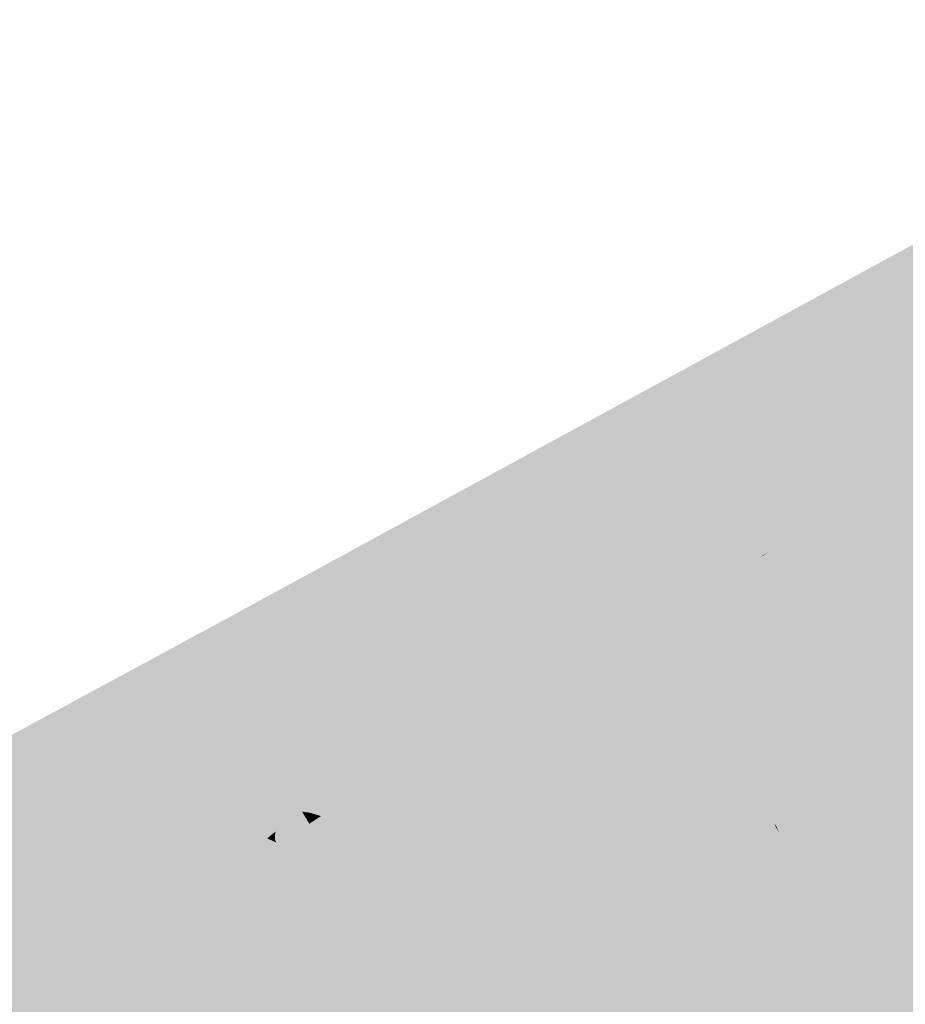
# Model space of a CAD drawing. Header units: metres. Extents: x 164696 to 183842, y 382615 to 387356.
# Tile 148 of 256: x 182571.92 to 182573.5, y 386575.15 to 386576.92. Entities that reach past the tile are written whole.
import ezdxf

# ---------------------------------------------------------------- set-up
doc = ezdxf.new("R2010")
doc.units = ezdxf.units.M
doc.layers.add('C3D-SURFACE_TINSURFACE', color=7, linetype='Continuous')

msp = doc.modelspace()

# ---------------------------------------------------------------- linework, layer by layer
at = {"layer": 'C3D-SURFACE_TINSURFACE', "color": 11, "linetype": 'Continuous', "lineweight": -3, "true_color": 0xff8585}
for points in [[(182572.2472, 386575.8195), (182572.8993, 386576.1617), (182574.2581, 386576.9152)], [(182573.2999, 386575.9957), (182573.7411, 386576.469), (182572.8993, 386576.1617)], [(182573.2999, 386575.9957), (182573.5856, 386576.2879), (182573.7411, 386576.469)], [(182573.2999, 386575.9957), (182573.3453, 386576.0214), (182573.5856, 386576.2879)], [(182573.3453, 386576.0214), (182573.368, 386576.0343), (182573.5856, 386576.2879)], [(182573.2999, 386575.9957), (182572.8993, 386576.1617), (182572.2472, 386575.8195)], [(182573.3453, 386576.0214), (182573.3314, 386575.946), (182573.368, 386576.0343)], [(182573.3453, 386576.0214), (182573.2713, 386575.9686), (182573.2707, 386575.9436)], [(182573.3453, 386576.0214), (182573.2707, 386575.9436), (182573.3314, 386575.946)], [(182573.2999, 386575.9957), (182573.2713, 386575.9686), (182573.3453, 386576.0214)], [(182573.2999, 386575.9957), (182572.2472, 386575.8195), (182572.9562, 386575.8923)], [(182573.2999, 386575.9957), (182572.9562, 386575.8923), (182573.2032, 386575.9244)], [(182573.2999, 386575.9957), (182573.2032, 386575.9244), (182573.2269, 386575.9401)], [(182573.2999, 386575.9957), (182573.2269, 386575.9401), (182573.2505, 386575.9557)], [(182573.2999, 386575.9957), (182573.2505, 386575.9557), (182573.2582, 386575.9599)], [(182573.2999, 386575.9957), (182573.2582, 386575.9599), (182573.2713, 386575.9686)], [(182573.2713, 386575.9686), (182573.2582, 386575.9599), (182573.2707, 386575.9436)], [(182572.2472, 386575.8195), (182572.9365, 386575.8792), (182572.9562, 386575.8923)], [(182572.2472, 386575.8195), (182572.582, 386575.8428), (182572.9365, 386575.8792)], [(182572.2472, 386575.8195), (182572.6805, 386575.8419), (182572.582, 386575.8428)], [(182572.2472, 386575.8195), (182572.8774, 386575.8402), (182572.6805, 386575.8419)], [(182572.2472, 386575.8195), (182572.5524, 386575.8233), (182572.8774, 386575.8402)], [(182572.2472, 386575.8195), (182572.4792, 386575.8148), (182572.5524, 386575.8233)], [(182568.7323, 386573.9199), (182571.0779, 386575.1258), (182572.2472, 386575.8195)], [(182572.2472, 386575.8195), (182571.0779, 386575.1258), (182571.8082, 386575.2376)], [(182572.2472, 386575.8195), (182571.8082, 386575.2376), (182572.0565, 386575.546)], [(182572.2472, 386575.8195), (182572.0565, 386575.546), (182572.1281, 386575.6426)], [(182572.2472, 386575.8195), (182572.1281, 386575.6426), (182572.1504, 386575.6708)], [(182572.2472, 386575.8195), (182572.1504, 386575.6708), (182572.1831, 386575.7174)], [(182572.2472, 386575.8195), (182572.1587, 386575.6595), (182572.1766, 386575.6852)], [(182572.2472, 386575.8195), (182572.1841, 386575.7106), (182572.1587, 386575.6595)], [(182572.2472, 386575.8195), (182572.1766, 386575.6852), (182572.1964, 386575.7173)], [(182572.2472, 386575.8195), (182572.18, 386575.7083), (182572.1841, 386575.7106)], [(182572.2472, 386575.8195), (182572.1831, 386575.7174), (182572.18, 386575.7083)], [(182572.2472, 386575.8195), (182572.1964, 386575.7173), (182572.2148, 386575.7503)], [(182572.2472, 386575.8195), (182572.2148, 386575.7503), (182572.2198, 386575.7567)], [(182572.2472, 386575.8195), (182572.2198, 386575.7567), (182572.2261, 386575.7601)], [(182572.2472, 386575.8195), (182572.2261, 386575.7601), (182572.2282, 386575.7576)], [(182572.2472, 386575.8195), (182572.2282, 386575.7576), (182572.2292, 386575.749)], [(182572.2472, 386575.8195), (182572.2285, 386575.726), (182572.2734, 386575.7818)], [(182572.2472, 386575.8195), (182572.2292, 386575.749), (182572.2285, 386575.726)], [(182572.2472, 386575.8195), (182572.3434, 386575.79), (182572.4007, 386575.7924)], [(182572.2472, 386575.8195), (182572.2734, 386575.7818), (182572.3434, 386575.79)], [(182572.2472, 386575.8195), (182572.4007, 386575.7924), (182572.414, 386575.8001)], [(182572.2472, 386575.8195), (182572.414, 386575.8001), (182572.4272, 386575.8078)], [(182572.2472, 386575.8195), (182572.4272, 386575.8078), (182572.4792, 386575.8148)], [(182572.3273, 386575.6875), (182572.316, 386575.7079), (182572.2984, 386575.6053)], [(182572.3273, 386575.6875), (182572.3668, 386575.6772), (182572.316, 386575.7079)], [(182572.3472, 386575.6456), (182572.3273, 386575.6875), (182572.2857, 386575.5323)], [(182572.3273, 386575.6875), (182572.2984, 386575.6053), (182572.2857, 386575.5323)], [(182572.5853, 386575.5764), (182572.3273, 386575.6875), (182572.3472, 386575.6456)], [(182572.5853, 386575.5764), (182572.3991, 386575.6633), (182572.3273, 386575.6875)], [(182572.3273, 386575.6875), (182572.3991, 386575.6633), (182572.3668, 386575.6772)], [(182572.5853, 386575.5764), (182572.5999, 386575.5836), (182572.3991, 386575.6633)], [(182572.3472, 386575.6456), (182572.2857, 386575.5323), (182572.2957, 386575.5114)], [(182572.3472, 386575.6456), (182572.2957, 386575.5114), (182572.3314, 386575.5845)], [(182572.3833, 386575.5733), (182572.3472, 386575.6456), (182572.3314, 386575.5845)], [(182572.5268, 386575.5477), (182572.3472, 386575.6456), (182572.3833, 386575.5733)], [(182572.5268, 386575.5477), (182572.5561, 386575.5621), (182572.3472, 386575.6456)], [(182572.5561, 386575.5621), (182572.5853, 386575.5764), (182572.3472, 386575.6456)], [(182572.3833, 386575.5733), (182572.3314, 386575.5845), (182572.3213, 386575.4657)], [(182572.3833, 386575.5733), (182572.3213, 386575.4657), (182572.3221, 386575.4242)], [(182572.3833, 386575.5733), (182572.3221, 386575.4242), (182572.3602, 386575.4473)], [(182572.3833, 386575.5733), (182572.3602, 386575.4473), (182572.4004, 386575.5287)], [(182572.4976, 386575.5333), (182572.3833, 386575.5733), (182572.4004, 386575.5287)], [(182572.4976, 386575.5333), (182572.5268, 386575.5477), (182572.3833, 386575.5733)], [(182572.5561, 386575.5621), (182572.5711, 386575.5438), (182572.5853, 386575.5764)], [(182572.5853, 386575.5764), (182572.5711, 386575.5438), (182572.5748, 386575.532)], [(182572.5853, 386575.5764), (182572.5748, 386575.532), (182572.5999, 386575.5836)], [(182572.5268, 386575.5477), (182572.5412, 386575.516), (182572.5561, 386575.5621)], [(182572.5561, 386575.5621), (182572.5412, 386575.516), (182572.5711, 386575.5438)], [(182572.4976, 386575.5333), (182572.5102, 386575.5039), (182572.5268, 386575.5477)], [(182572.5268, 386575.5477), (182572.5102, 386575.5039), (182572.5163, 386575.4928)], [(182572.5268, 386575.5477), (182572.5163, 386575.4928), (182572.5412, 386575.516)], [(182572.3602, 386575.4473), (182572.4047, 386575.5205), (182572.4004, 386575.5287)], [(182572.3602, 386575.4473), (182572.3746, 386575.4594), (182572.4047, 386575.5205)], [(182572.4363, 386575.4933), (182572.4976, 386575.5333), (182572.4004, 386575.5287)], [(182572.4363, 386575.4933), (182572.4004, 386575.5287), (182572.4047, 386575.5205)], [(182572.4363, 386575.4933), (182572.4047, 386575.5205), (182572.4227, 386575.4952)], [(182572.4363, 386575.4933), (182572.4565, 386575.4872), (182572.4976, 386575.5333)], [(182572.4976, 386575.5333), (182572.4565, 386575.4872), (182572.4708, 386575.4721)], [(182572.4976, 386575.5333), (182572.4708, 386575.4721), (182572.4811, 386575.4526)], [(182572.4976, 386575.5333), (182572.4811, 386575.4526), (182572.5102, 386575.5039)], [(182572.4363, 386575.4933), (182572.4227, 386575.4952), (182572.4356, 386575.4735)], [(182572.4363, 386575.4933), (182572.4356, 386575.4735), (182572.4565, 386575.4872)], [(182573.2714, 386575.4689), (182573.2328, 386575.4865), (182573.2482, 386575.4577)], [(182573.2714, 386575.4689), (182573.2698, 386575.4735), (182573.2328, 386575.4865)], [(182573.2714, 386575.4689), (182573.232, 386575.4476), (182573.2373, 386575.4484)], [(182573.2714, 386575.4689), (182573.2482, 386575.4577), (182573.232, 386575.4476)], [(182573.2714, 386575.4689), (182573.2373, 386575.4484), (182573.2388, 386575.4459)], [(182573.2714, 386575.4689), (182573.2388, 386575.4459), (182573.278, 386575.458)], [(182573.2714, 386575.4689), (182573.2743, 386575.4671), (182573.2698, 386575.4735)], [(182573.2714, 386575.4689), (182573.278, 386575.458), (182573.2759, 386575.4626)], [(182573.2714, 386575.4689), (182573.2759, 386575.4626), (182573.2749, 386575.4643)], [(182573.2714, 386575.4689), (182573.2749, 386575.4643), (182573.274, 386575.4661)], [(182573.2714, 386575.4689), (182573.274, 386575.4661), (182573.2743, 386575.4671)], [(182572.3602, 386575.4473), (182572.3742, 386575.4502), (182572.3746, 386575.4594)], [(182572.3602, 386575.4473), (182572.374, 386575.4447), (182572.3742, 386575.4502)], [(182572.3602, 386575.4473), (182572.3221, 386575.4242), (182572.3766, 386575.4398)], [(182572.3602, 386575.4473), (182572.3766, 386575.4398), (182572.374, 386575.4447)]]:
    msp.add_solid(points, dxfattribs=at)
at = {"layer": 'C3D-SURFACE_TINSURFACE', "color": 1, "linetype": 'Continuous', "lineweight": -3, "true_color": 0xe60000}
for points in [[(182574.2581, 386576.9152), (182572.8993, 386576.1617), (182573.9862, 386576.732)], [(182572.8993, 386576.1617), (182573.7411, 386576.469), (182573.9862, 386576.732)], [(182573.368, 386576.0343), (182573.3907, 386576.0472), (182573.9862, 386576.732)], [(182573.368, 386576.0343), (182573.9862, 386576.732), (182573.5856, 386576.2879)], [(182573.3907, 386576.0472), (182573.4362, 386576.0729), (182573.9862, 386576.732)], [(182573.4362, 386576.0729), (182573.4816, 386576.0986), (182573.9862, 386576.732)], [(182573.9862, 386576.732), (182573.4816, 386576.0986), (182573.527, 386576.1243)], [(182573.4816, 386576.0986), (182573.2617, 386575.5685), (182573.527, 386576.1243)], [(182573.3159, 386575.4059), (182573.527, 386576.1243), (182573.2617, 386575.5685)], [(182573.951, 386575.1902), (182573.527, 386576.1243), (182573.3159, 386575.4059)], [(182573.4362, 386576.0729), (182573.2617, 386575.5685), (182573.4816, 386576.0986)], [(182573.3907, 386576.0472), (182573.2617, 386575.5685), (182573.4362, 386576.0729)], [(182573.368, 386576.0343), (182573.2617, 386575.5685), (182573.3907, 386576.0472)], [(182573.368, 386576.0343), (182573.3314, 386575.946), (182573.2617, 386575.5685)], [(182573.2269, 386575.9401), (182573.2188, 386575.9339), (182573.245, 386575.9513)], [(182573.2188, 386575.9339), (182573.2617, 386575.5685), (182573.245, 386575.9513)], [(182573.2269, 386575.9401), (182573.245, 386575.9513), (182573.2505, 386575.9557)], [(182573.2582, 386575.9599), (182573.2505, 386575.9557), (182573.245, 386575.9513)], [(182573.2582, 386575.9599), (182573.245, 386575.9513), (182573.2617, 386575.5685)], [(182573.2582, 386575.9599), (182573.2617, 386575.5685), (182573.2707, 386575.9436)], [(182573.2707, 386575.9436), (182573.2617, 386575.5685), (182573.3314, 386575.946)], [(182573.2032, 386575.9244), (182573.1925, 386575.9165), (182573.2188, 386575.9339)], [(182573.1925, 386575.9165), (182573.2617, 386575.5685), (182573.2188, 386575.9339)], [(182573.2032, 386575.9244), (182573.2188, 386575.9339), (182573.2269, 386575.9401)], [(182572.9365, 386575.8792), (182573.1663, 386575.8992), (182573.1925, 386575.9165)], [(182572.9365, 386575.8792), (182573.1925, 386575.9165), (182572.9562, 386575.8923)], [(182572.9562, 386575.8923), (182573.1925, 386575.9165), (182573.2032, 386575.9244)], [(182573.1663, 386575.8992), (182573.2617, 386575.5685), (182573.1925, 386575.9165)], [(182572.9365, 386575.8792), (182573.14, 386575.8818), (182573.1663, 386575.8992)], [(182573.1663, 386575.8992), (182573.14, 386575.8818), (182573.2617, 386575.5685)], [(182572.6805, 386575.8419), (182573.14, 386575.8818), (182572.582, 386575.8428)], [(182572.9365, 386575.8792), (182572.582, 386575.8428), (182573.14, 386575.8818)], [(182572.6805, 386575.8419), (182573.1137, 386575.8644), (182573.14, 386575.8818)], [(182573.1137, 386575.8644), (182573.2617, 386575.5685), (182573.14, 386575.8818)], [(182572.8774, 386575.8402), (182573.1137, 386575.8644), (182572.6805, 386575.8419)], [(182572.8774, 386575.8402), (182573.0875, 386575.8471), (182573.1137, 386575.8644)], [(182573.0875, 386575.8471), (182573.2617, 386575.5685), (182573.1137, 386575.8644)], [(182572.8774, 386575.8402), (182572.5524, 386575.8233), (182573.0612, 386575.8297)], [(182572.8774, 386575.8402), (182573.0612, 386575.8297), (182573.0875, 386575.8471)], [(182573.0875, 386575.8471), (182573.0612, 386575.8297), (182573.2617, 386575.5685)], [(182572.5524, 386575.8233), (182572.4792, 386575.8148), (182573.0206, 386575.8037)], [(182572.5524, 386575.8233), (182573.0206, 386575.8037), (182573.0612, 386575.8297)], [(182573.0612, 386575.8297), (182573.0206, 386575.8037), (182573.2617, 386575.5685)], [(182572.414, 386575.8001), (182572.9675, 386575.7729), (182572.4272, 386575.8078)], [(182572.4792, 386575.8148), (182572.4272, 386575.8078), (182572.9675, 386575.7729)], [(182572.4792, 386575.8148), (182572.9675, 386575.7729), (182573.0206, 386575.8037)], [(182573.0206, 386575.8037), (182572.9675, 386575.7729), (182573.2617, 386575.5685)], [(182572.2734, 386575.7818), (182572.7606, 386575.6625), (182572.3434, 386575.79)], [(182572.4007, 386575.7924), (182572.3434, 386575.79), (182572.7606, 386575.6625)], [(182572.4007, 386575.7924), (182572.9143, 386575.742), (182572.414, 386575.8001)], [(182572.4007, 386575.7924), (182572.7606, 386575.6625), (182572.8612, 386575.7111)], [(182572.4007, 386575.7924), (182572.8612, 386575.7111), (182572.9143, 386575.742)], [(182572.414, 386575.8001), (182572.9143, 386575.742), (182572.9675, 386575.7729)], [(182572.2734, 386575.7818), (182572.2285, 386575.726), (182572.1475, 386575.3211)], [(182572.2734, 386575.7818), (182572.1475, 386575.3211), (182572.2822, 386575.7692)], [(182572.2822, 386575.7692), (182572.1475, 386575.3211), (182572.1798, 386575.3398)], [(182572.3047, 386575.7284), (182572.2822, 386575.7692), (182572.1798, 386575.3398)], [(182572.2734, 386575.7818), (182572.2822, 386575.7692), (182572.7606, 386575.6625)], [(182572.2822, 386575.7692), (182572.7314, 386575.6482), (182572.7606, 386575.6625)], [(182572.2822, 386575.7692), (182572.7022, 386575.6338), (182572.7314, 386575.6482)], [(182572.2822, 386575.7692), (182572.673, 386575.6195), (182572.7022, 386575.6338)], [(182572.2822, 386575.7692), (182572.3047, 386575.7284), (182572.673, 386575.6195)], [(182572.9143, 386575.742), (182573.2527, 386575.5246), (182572.9675, 386575.7729)], [(182572.9675, 386575.7729), (182573.2527, 386575.5246), (182573.2617, 386575.5685)], [(182572.2148, 386575.7503), (182571.9669, 386575.2198), (182571.9914, 386575.2333)], [(182572.1964, 386575.7173), (182571.9669, 386575.2198), (182572.2148, 386575.7503)], [(182572.2198, 386575.7567), (182571.9914, 386575.2333), (182572.0508, 386575.265)], [(182572.2148, 386575.7503), (182571.9914, 386575.2333), (182572.2198, 386575.7567)], [(182572.2282, 386575.7576), (182572.2261, 386575.7601), (182572.0508, 386575.265)], [(182572.2198, 386575.7567), (182572.0508, 386575.265), (182572.2261, 386575.7601)], [(182572.2282, 386575.7576), (182572.0508, 386575.265), (182572.083, 386575.2837)], [(182572.2292, 386575.749), (182572.2282, 386575.7576), (182572.083, 386575.2837)], [(182572.2292, 386575.749), (182572.083, 386575.2837), (182572.1153, 386575.3024)], [(182572.2285, 386575.726), (182572.2292, 386575.749), (182572.1153, 386575.3024)], [(182572.8612, 386575.7111), (182573.2527, 386575.5246), (182572.9143, 386575.742)], [(182572.18, 386575.7083), (182572.1831, 386575.7174), (182571.8199, 386575.1391)], [(182572.1504, 386575.6708), (182571.8199, 386575.1391), (182572.1831, 386575.7174)], [(182572.1964, 386575.7173), (182571.9424, 386575.2064), (182571.9669, 386575.2198)], [(182572.1766, 386575.6852), (182571.9424, 386575.2064), (182572.1964, 386575.7173)], [(182572.2285, 386575.726), (182572.1153, 386575.3024), (182572.1475, 386575.3211)], [(182572.3047, 386575.7284), (182572.1798, 386575.3398), (182572.212, 386575.3585)], [(182572.316, 386575.7079), (182572.3047, 386575.7284), (182572.212, 386575.3585)], [(182572.3047, 386575.7284), (182572.6437, 386575.6051), (182572.673, 386575.6195)], [(182572.316, 386575.7079), (182572.6437, 386575.6051), (182572.3047, 386575.7284)], [(182572.18, 386575.7083), (182571.8199, 386575.1391), (182571.8444, 386575.1525)], [(182572.18, 386575.7083), (182571.8444, 386575.1525), (182571.8689, 386575.166)], [(182572.1587, 386575.6595), (182572.1841, 386575.7106), (182571.8689, 386575.166)], [(182572.18, 386575.7083), (182571.8689, 386575.166), (182572.1841, 386575.7106)], [(182572.316, 386575.7079), (182572.212, 386575.3585), (182572.2984, 386575.6053)], [(182572.316, 386575.7079), (182572.3668, 386575.6772), (182572.6437, 386575.6051)], [(182572.8612, 386575.7111), (182572.7606, 386575.6625), (182572.8081, 386575.6802)], [(182572.8612, 386575.7111), (182572.8081, 386575.6802), (182573.2527, 386575.5246)], [(182572.1766, 386575.6852), (182571.9179, 386575.1929), (182571.9424, 386575.2064)], [(182572.1587, 386575.6595), (182571.9179, 386575.1929), (182572.1766, 386575.6852)], [(182572.8081, 386575.6802), (182572.7606, 386575.6625), (182572.6053, 386575.1849)], [(182572.8081, 386575.6802), (182572.6053, 386575.1849), (182572.6228, 386575.1565)], [(182573.2328, 386575.4865), (182572.8081, 386575.6802), (182572.6228, 386575.1565)], [(182573.2328, 386575.4865), (182573.2527, 386575.5246), (182572.8081, 386575.6802)], [(182572.1504, 386575.6708), (182571.7954, 386575.1256), (182571.8199, 386575.1391)], [(182572.1281, 386575.6426), (182571.7954, 386575.1256), (182572.1504, 386575.6708)], [(182572.3991, 386575.6633), (182572.6437, 386575.6051), (182572.3668, 386575.6772)], [(182572.3991, 386575.6633), (182572.5999, 386575.5836), (182572.6145, 386575.5908)], [(182572.3991, 386575.6633), (182572.6145, 386575.5908), (182572.6437, 386575.6051)], [(182572.7606, 386575.6625), (182572.7314, 386575.6482), (182572.6053, 386575.1849)], [(182572.1587, 386575.6595), (182571.8689, 386575.166), (182571.8934, 386575.1795)], [(182572.1587, 386575.6595), (182571.8934, 386575.1795), (182571.9179, 386575.1929)], [(182572.7022, 386575.6338), (182572.5878, 386575.2133), (182572.7314, 386575.6482)], [(182572.7314, 386575.6482), (182572.5878, 386575.2133), (182572.6053, 386575.1849)], [(182572.1281, 386575.6426), (182571.7709, 386575.1121), (182571.7954, 386575.1256)], [(182572.0565, 386575.546), (182571.7709, 386575.1121), (182572.1281, 386575.6426)], [(182572.673, 386575.6195), (182572.5703, 386575.2418), (182572.7022, 386575.6338)], [(182572.7022, 386575.6338), (182572.5703, 386575.2418), (182572.5878, 386575.2133)], [(182572.6437, 386575.6051), (182572.5703, 386575.2418), (182572.673, 386575.6195)], [(182572.2857, 386575.5323), (182572.2984, 386575.6053), (182572.212, 386575.3585)], [(182572.5999, 386575.5836), (182572.5222, 386575.3102), (182572.6145, 386575.5908)], [(182572.6145, 386575.5908), (182572.5222, 386575.3102), (182572.5536, 386575.2611)], [(182572.6145, 386575.5908), (182572.5536, 386575.2611), (182572.6437, 386575.6051)], [(182572.6437, 386575.6051), (182572.5536, 386575.2611), (182572.5703, 386575.2418)], [(182572.3314, 386575.5845), (182572.284, 386575.4012), (182572.3213, 386575.4657)], [(182572.2957, 386575.5114), (182572.284, 386575.4012), (182572.3314, 386575.5845)], [(182572.5999, 386575.5836), (182572.5748, 386575.532), (182572.5222, 386575.3102)], [(182573.2886, 386575.4582), (182573.2617, 386575.5685), (182573.2527, 386575.5246)], [(182573.3159, 386575.4059), (182573.2617, 386575.5685), (182573.3068, 386575.4233)], [(182573.3068, 386575.4233), (182573.2617, 386575.5685), (182573.2977, 386575.4408)], [(182573.2886, 386575.4582), (182573.2977, 386575.4408), (182573.2617, 386575.5685)], [(182572.0565, 386575.546), (182571.7388, 386575.0903), (182571.7709, 386575.1121)], [(182571.8082, 386575.2376), (182571.7388, 386575.0903), (182572.0565, 386575.546)], [(182572.5711, 386575.5438), (182572.5412, 386575.516), (182572.4907, 386575.3593)], [(182572.5748, 386575.532), (182572.5711, 386575.5438), (182572.4907, 386575.3593)], [(182572.2857, 386575.5323), (182572.212, 386575.3585), (182572.2442, 386575.3772)], [(182572.2857, 386575.5323), (182572.2442, 386575.3772), (182572.2957, 386575.5114)], [(182572.4047, 386575.5205), (182572.3746, 386575.4594), (182572.4178, 386575.4959)], [(182572.4047, 386575.5205), (182572.4178, 386575.4959), (182572.4227, 386575.4952)], [(182572.5748, 386575.532), (182572.4907, 386575.3593), (182572.5222, 386575.3102)], [(182573.2328, 386575.4865), (182573.2698, 386575.4735), (182573.2527, 386575.5246)], [(182573.2743, 386575.4671), (182573.2886, 386575.4582), (182573.2527, 386575.5246)], [(182573.2743, 386575.4671), (182573.2527, 386575.5246), (182573.2698, 386575.4735)], [(182572.2957, 386575.5114), (182572.2442, 386575.3772), (182572.284, 386575.4012)], [(182572.5102, 386575.5039), (182572.4811, 386575.4526), (182572.47, 386575.3976)], [(182572.5102, 386575.5039), (182572.47, 386575.3976), (182572.4907, 386575.3593)], [(182572.5412, 386575.516), (182572.5163, 386575.4928), (182572.4907, 386575.3593)], [(182572.5102, 386575.5039), (182572.4907, 386575.3593), (182572.5163, 386575.4928)], [(182572.3746, 386575.4594), (182572.4352, 386575.4632), (182572.4178, 386575.4959)], [(182572.4227, 386575.4952), (182572.4178, 386575.4959), (182572.4352, 386575.4632)], [(182572.4227, 386575.4952), (182572.4352, 386575.4632), (182572.4356, 386575.4735)], [(182572.4565, 386575.4872), (182572.4356, 386575.4735), (182572.4352, 386575.4632)], [(182572.4565, 386575.4872), (182572.4352, 386575.4632), (182572.4526, 386575.4304)], [(182572.4565, 386575.4872), (182572.4526, 386575.4304), (182572.4708, 386575.4721)], [(182573.2328, 386575.4865), (182572.6228, 386575.1565), (182573.2482, 386575.4577)], [(182572.4708, 386575.4721), (182572.4526, 386575.4304), (182572.47, 386575.3976)], [(182572.4708, 386575.4721), (182572.47, 386575.3976), (182572.4811, 386575.4526)], [(182573.2743, 386575.4671), (182573.274, 386575.4661), (182573.2977, 386575.4408)], [(182573.2743, 386575.4671), (182573.2977, 386575.4408), (182573.2886, 386575.4582)], [(182572.3221, 386575.4242), (182572.3213, 386575.4657), (182572.284, 386575.4012)], [(182572.3742, 386575.4502), (182572.374, 386575.4447), (182572.4526, 386575.4304)], [(182572.3746, 386575.4594), (182572.3742, 386575.4502), (182572.4352, 386575.4632)], [(182572.3742, 386575.4502), (182572.4526, 386575.4304), (182572.4352, 386575.4632)], [(182573.232, 386575.4476), (182573.2482, 386575.4577), (182572.6228, 386575.1565)], [(182573.278, 386575.458), (182573.2388, 386575.4459), (182572.685, 386575.0563)], [(182573.278, 386575.458), (182572.685, 386575.0563), (182573.337, 386575.3602)], [(182573.2749, 386575.4643), (182573.2977, 386575.4408), (182573.274, 386575.4661)], [(182573.2759, 386575.4626), (182573.3068, 386575.4233), (182573.2749, 386575.4643)], [(182573.2749, 386575.4643), (182573.3068, 386575.4233), (182573.2977, 386575.4408)], [(182573.278, 386575.458), (182573.3159, 386575.4059), (182573.2759, 386575.4626)], [(182573.2759, 386575.4626), (182573.3159, 386575.4059), (182573.3068, 386575.4233)], [(182573.278, 386575.458), (182573.337, 386575.3602), (182573.3159, 386575.4059)], [(182572.3221, 386575.4242), (182572.47, 386575.3976), (182572.3766, 386575.4398)], [(182572.3766, 386575.4398), (182572.4526, 386575.4304), (182572.374, 386575.4447)], [(182572.3766, 386575.4398), (182572.47, 386575.3976), (182572.4526, 386575.4304)], [(182573.232, 386575.4476), (182572.6228, 386575.1565), (182572.6402, 386575.1281)], [(182573.232, 386575.4476), (182572.6402, 386575.1281), (182572.6577, 386575.0996)], [(182573.2373, 386575.4484), (182572.6577, 386575.0996), (182572.685, 386575.0563)], [(182573.232, 386575.4476), (182572.6577, 386575.0996), (182573.2373, 386575.4484)], [(182573.2373, 386575.4484), (182572.685, 386575.0563), (182573.2388, 386575.4459)], [(182572.3221, 386575.4242), (182572.284, 386575.4012), (182572.47, 386575.3976)], [(182572.2442, 386575.3772), (182572.5222, 386575.3102), (182572.284, 386575.4012)], [(182572.284, 386575.4012), (182572.4907, 386575.3593), (182572.47, 386575.3976)], [(182572.284, 386575.4012), (182572.5222, 386575.3102), (182572.4907, 386575.3593)], [(182573.9222, 386575.1758), (182573.951, 386575.1902), (182573.3159, 386575.4059)], [(182573.9222, 386575.1758), (182573.3159, 386575.4059), (182573.337, 386575.3602)], [(182572.2442, 386575.3772), (182572.212, 386575.3585), (182572.5222, 386575.3102)], [(182572.212, 386575.3585), (182572.1798, 386575.3398), (182572.5536, 386575.2611)], [(182572.212, 386575.3585), (182572.5536, 386575.2611), (182572.5222, 386575.3102)], [(182573.3474, 386575.3373), (182573.337, 386575.3602), (182572.685, 386575.0563)], [(182573.8955, 386575.1569), (182573.9243, 386575.1713), (182573.337, 386575.3602)], [(182573.9222, 386575.1758), (182573.337, 386575.3602), (182573.9243, 386575.1713)], [(182573.8955, 386575.1569), (182573.337, 386575.3602), (182573.3474, 386575.3373)], [(182572.1798, 386575.3398), (182572.1475, 386575.3211), (182572.5536, 386575.2611)], [(182573.3474, 386575.3373), (182572.685, 386575.0563), (182572.7221, 386574.9846)], [(182573.3577, 386575.3144), (182573.3474, 386575.3373), (182572.7221, 386574.9846)], [(182573.8677, 386575.1403), (182573.8965, 386575.1546), (182573.3474, 386575.3373)], [(182573.8955, 386575.1569), (182573.3474, 386575.3373), (182573.8965, 386575.1546)], [(182573.8677, 386575.1403), (182573.3474, 386575.3373), (182573.3577, 386575.3144)], [(182572.1475, 386575.3211), (182572.1153, 386575.3024), (182572.6053, 386575.1849)], [(182572.1475, 386575.3211), (182572.5878, 386575.2133), (182572.5536, 386575.2611)], [(182572.1475, 386575.3211), (182572.6053, 386575.1849), (182572.5878, 386575.2133)], [(182573.3681, 386575.2915), (182573.3577, 386575.3144), (182572.7221, 386574.9846)], [(182573.9095, 386575.1104), (182573.8687, 386575.138), (182573.3577, 386575.3144)], [(182573.9095, 386575.1104), (182573.3577, 386575.3144), (182573.8935, 386575.1025)], [(182573.8677, 386575.1403), (182573.3577, 386575.3144), (182573.8687, 386575.138)], [(182573.8935, 386575.1025), (182573.3577, 386575.3144), (182573.3681, 386575.2915)], [(182572.1153, 386575.3024), (182572.083, 386575.2837), (182572.6228, 386575.1565)], [(182572.1153, 386575.3024), (182572.6228, 386575.1565), (182572.6053, 386575.1849)], [(182573.3784, 386575.2685), (182573.3681, 386575.2915), (182572.7221, 386574.9846)], [(182573.8935, 386575.1025), (182573.3681, 386575.2915), (182573.8467, 386575.0818)], [(182573.8467, 386575.0818), (182573.3681, 386575.2915), (182573.3784, 386575.2685)], [(182572.6402, 386575.1281), (182572.083, 386575.2837), (182572.0508, 386575.265)], [(182572.6402, 386575.1281), (182572.6228, 386575.1565), (182572.083, 386575.2837)], [(182571.8674, 386574.7633), (182572.0508, 386575.265), (182572.0186, 386575.2463)], [(182571.8674, 386574.7633), (182572.6402, 386575.1281), (182572.0508, 386575.265)], [(182572.0186, 386575.2463), (182572.0508, 386575.265), (182571.9914, 386575.2333)], [(182572.5536, 386575.2611), (182572.5878, 386575.2133), (182572.5703, 386575.2418)], [(182573.3784, 386575.2685), (182572.7221, 386574.9846), (182572.7592, 386574.9129)], [(182573.3888, 386575.2456), (182573.3784, 386575.2685), (182572.7592, 386574.9129)], [(182573.8467, 386575.0818), (182573.3784, 386575.2685), (182573.3888, 386575.2456)], [(182571.8472, 386574.8143), (182572.0186, 386575.2463), (182571.9914, 386575.2333)], [(182571.8674, 386574.7633), (182572.0186, 386575.2463), (182571.8472, 386574.8143)], [(182573.3991, 386575.2227), (182573.3888, 386575.2456), (182572.7592, 386574.9129)], [(182573.8467, 386575.0818), (182573.3888, 386575.2456), (182573.3991, 386575.2227)], [(182571.8113, 386574.983), (182571.9669, 386575.2198), (182571.9424, 386575.2064)], [(182571.8472, 386574.8143), (182571.9669, 386575.2198), (182571.8113, 386574.983)], [(182571.8472, 386574.8143), (182571.9914, 386575.2333), (182571.9669, 386575.2198)], [(182573.2678, 386574.7692), (182573.3991, 386575.2227), (182572.7592, 386574.9129)], [(182573.4339, 386575.1226), (182573.3991, 386575.2227), (182573.2678, 386574.7692)], [(182573.8467, 386575.0818), (182573.3991, 386575.2227), (182573.7986, 386575.057)], [(182573.7986, 386575.057), (182573.3991, 386575.2227), (182573.7506, 386575.0322)], [(182573.4339, 386575.1226), (182573.7506, 386575.0322), (182573.3991, 386575.2227)], [(182571.8113, 386574.983), (182571.9424, 386575.2064), (182571.9179, 386575.1929)], [(182571.8113, 386574.983), (182571.9179, 386575.1929), (182571.8934, 386575.1795)]]:
    msp.add_solid(points, dxfattribs=at)

doc.saveas('drawing.dxf')
